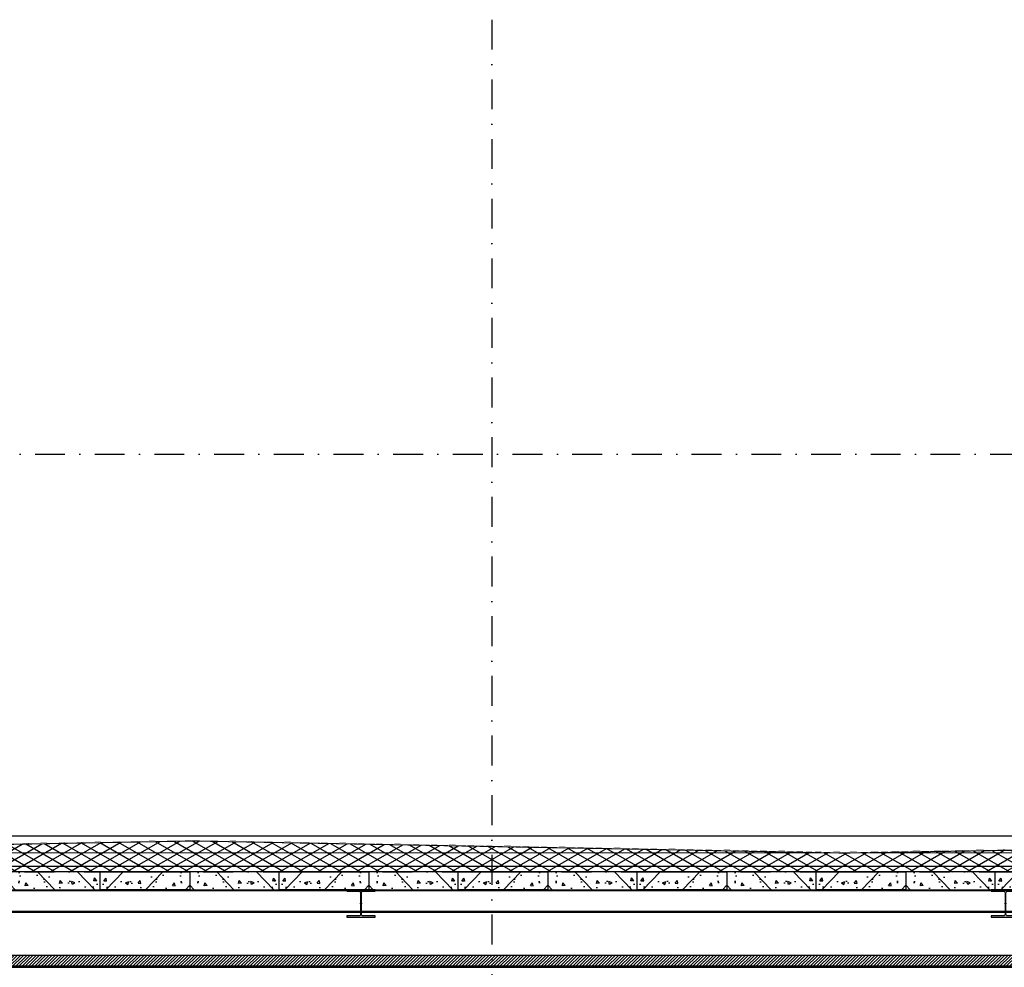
# Model space of a CAD drawing. Extents: x 0 to 317513, y 0 to 193913.
# Tile 24 of 105: x 194666 to 202916, y 101996 to 109939. Entities that reach past the tile are written whole.
import ezdxf

# ---------------------------------------------------------------- set-up
doc = ezdxf.new("R2010")
doc.units = 0
doc.header["$LTSCALE"] = 20
doc.header["$MEASUREMENT"] = 0
doc.header["$PDSIZE"] = -1
for name, pattern in [('DASHDOT', [25, 12.5, -6.25, 0, -6.25]), ('DD1', [2.66667, 1.66667, -0.5, 0, -0.5]), ('HIDDEN', [9.375, 6.25, -3.125])]:
    doc.linetypes.add(name, pattern=pattern)
for name, color, linetype in [('A--01A1_ACEER', 1, 'CONTINUOUS'), ('A--A21--_F-23-', 9, 'CONTINUOUS'), ('A--A23--_F--3-', 9, 'CONTINUOUS'), ('A--A42--_F--3-', 9, 'CONTINUOUS'), ('A--L13D3_VLOEREN', 3, 'CONTINUOUS'), ('A--L13DC4_VLOEREN', 4, 'HIDDEN'), ('A--L21--', 3, 'CONTINUOUS'), ('A--L21--_F-23-', 4, 'CONTINUOUS'), ('A--L28--', 7, 'CONTINUOUS'), ('A--L28--_F--3-', 1, 'CONTINUOUS'), ('A--L28D1_KONSTRUKTIES', 1, 'CONTINUOUS'), ('A--L35D1_PLAFONDS', 1, 'CONTINUOUS'), ('A--L42--', 7, 'CONTINUOUS'), ('A--L42--_F--3-', 7, 'CONTINUOUS'), ('STRAMIEN', 8, 'DD1'), ('X--LR---_CP', 7, 'CONTINUOUS')]:
    doc.layers.add(name, color=color, linetype=linetype)

# ---------------------------------------------------------------- blocks, each defined once
blk = doc.blocks.new('Q020495-')
at = {"layer": 'A--L28--_F--3-', "color": 4, "linetype": 'Continuous'}
blk.add_lwpolyline([(120, -115), (-120, -115), (-120, -103), (-15.75, -103, 0.4142136), (-3.75, -91), (-3.75, 91, 0.4142136), (-15.75, 103), (-120, 103), (-120, 115), (120, 115), (120, 103), (15.75, 103, 0.4142136), (3.75, 91), (3.75, -91, 0.4142136), (15.75, -103), (120, -103)], format="xyb", close=True, dxfattribs=at)
at = {"layer": 'X--LR---_CP'}
for p in [(-3.75, 0), (0, 0), (3.75, 0)]:
    blk.add_point(p, dxfattribs=at)
blk = doc.blocks.new('*U853')
at = {"layer": 'A--A42--_F--3-', "linetype": 'Continuous'}
h = blk.add_hatch(dxfattribs=at)
h.set_pattern_fill('ALFALINE', color=256, scale=40, angle=45, style=0)
h.set_pattern_definition([(90, (-184599.41, -102002.166), (-40, 7e-15), [])])
h.paths.add_polyline_path([(0, 0), (0, 6.2), (24103.9, 7.2), (24103.9, 1), (24103.9, -5.3), (0, -6.2)])
at = {"layer": 'A--L42--_F--3-', "color": 3, "linetype": 'Continuous'}
for points in [[(0, 0), (0, 6.2), (24103.9, 7.2), (24103.9, 1)], [(0, 0), (0, 6.2), (24103.9, 7.2), (24103.9, 1)], [(0, 0), (0, 6.2), (24103.9, 7.2), (24103.9, 1)], [(0, 0), (0, -6.2), (24103.9, -5.3), (24103.9, 1)]]:
    blk.add_lwpolyline(points, dxfattribs=at)

msp = doc.modelspace()

# ---------------------------------------------------------------- hatches: boundary and pattern name
at = {"layer": 'A--01A1_ACEER', "linetype": 'Continuous'}
h = msp.add_hatch(dxfattribs=at)
h.set_pattern_fill('ANSI31', color=256, scale=150, style=0)
h.set_pattern_definition([(45, (47684.831, 7400.002), (-13.2582521, 13.2582521), [])])
h.paths.add_polyline_path([(184199.4, 101995.9), (209157.3, 101995.9), (209157.3, 102095.9), (184199.4, 102095.9)])
at = {"layer": 'A--A21--_F-23-'}
h = msp.add_hatch(dxfattribs=at)
h.set_pattern_fill('ALFAISO', color=256, scale=80, angle=270, style=0, pattern_type=2)
h.set_pattern_definition([(210, (193102.26, 97310.8), (-40, 69.28203), []), (150, (193102.26, 97310.8), (40, 69.28203), [])])
h.paths.add_polyline_path([(184090.6, 103059.2), (190625.6, 102955.7), (190725.6, 102955.7), (196112.9, 103055.5), (201528.5, 102955.4), (201625.6, 102955.4), (209187, 103079.9), (209187, 102795.2), (184090.6, 102795.9)])
at = {"layer": 'A--A23--_F--3-'}
h = msp.add_hatch(dxfattribs=at)
h.set_pattern_fill('ALFABET', color=256, scale=40, angle=1, style=0, pattern_type=2)
h.set_pattern_definition([(134, (407294.7, -110), (172.64155, 166.718), []), (129, (407294.7, -110), (-287.29845, -20.08986), [30, -330]), (184, (407294.7, -110), (60.7431, 299.8624), [24, -264]), (78.5486, (407270.76, -111.67), (-226.55556, 279.77237), [25.49608, -280.45684]), (132.8158, (407296.1, -30), (-427.9869, -58.74715), [45, -495]), (82.3644, (407260.43, -34.9), (-367.00786, 396.11265), [38.2441, -420.6852]), (187.8158, (407296.1, -30), (-367.00755, 396.1129), [36, -396]), (158, (407255.75, -49.3), (-241.53712, -156.85604), [30, -330]), (213, (407255.75, -49.3), (-92.24906, 291.7144), [24, -264]), (107.5486, (407235.62, -62.38), (-333.7863, 134.8581), [25.49608, -280.45684]), (141.5, (407294.7, -110), (-2.53928, 133.22215), [0, -260.8, 0, -268, 0, -265]), (171.5, (407294.7, -110), (-102.458415, 159.577135), [0, -152.8, 0, -254.8, 0, -101]), (211.5, (407383.88, -111.56), (-213.65391, -5.29398), [0, -100, 0, -312, 0, -414]), (221.5, (407423.88, -112.25), (-232.54011, 44.1071), [0, -130, 0, -207.2, 0, -294]), (221.5, (407423.88, -112.25), (-232.54011, 44.1071), [0, -130, 0, -207.2, 0, -294])])
h.paths.add_polyline_path([(194590.6, 102645.9), (195340.6, 102645.9), (195340.6, 102795.9), (194590.6, 102795.9)])
h = msp.add_hatch(dxfattribs=at)
h.set_pattern_fill('ALFABET', color=256, scale=40, angle=1, style=0, pattern_type=2)
h.set_pattern_definition([(46, (-16613.52, -110.4), (-172.64155, 166.718), []), (51, (-16613.52, -110.4), (287.29845, -20.08986), [30, -330]), (356, (-16613.52, -110.4), (-60.7431, 299.8624), [24, -264]), (101.4514, (-16589.57, -112.08), (226.55556, 279.77237), [25.49608, -280.45684]), (47.1842, (-16614.9, -30.42), (427.9869, -58.74715), [45, -495]), (97.6356, (-16579.25, -35.3), (367.00786, 396.11265), [38.2441, -420.6852]), (352.1842, (-16614.9, -30.4), (367.00755, 396.1129), [36, -396]), (22, (-16574.57, -49.72), (241.53712, -156.85604), [30, -330]), (327, (-16574.57, -49.72), (92.24906, 291.7144), [24, -264]), (72.4514, (-16554.44, -62.8), (333.7863, 134.8581), [25.49608, -280.45684]), (38.5, (-16613.52, -110.41), (2.53928, 133.22215), [0, -260.8, 0, -268, 0, -265]), (8.5, (-16613.52, -110.4), (102.458415, 159.577135), [0, -152.8, 0, -254.8, 0, -101]), (328.5, (-16702.7, -111.96), (213.65391, -5.29398), [0, -100, 0, -312, 0, -414]), (318.5, (-16742.7, -112.66), (232.54011, 44.1071), [0, -130, 0, -207.2, 0, -294]), (318.5, (-16742.7, -112.66), (232.54011, 44.1071), [0, -130, 0, -207.2, 0, -294])])
h.paths.add_polyline_path([(196090.6, 102645.5), (195340.6, 102645.5), (195340.6, 102795.5), (196090.6, 102795.5)])
h = msp.add_hatch(dxfattribs=at)
h.set_pattern_fill('ALFABET', color=256, scale=40, angle=1, style=0, pattern_type=2)
h.set_pattern_definition([(134, (408794.7, -110.4), (172.64155, 166.718), []), (129, (408794.7, -110.4), (-287.29845, -20.08986), [30, -330]), (184, (408794.7, -110.4), (60.7431, 299.8624), [24, -264]), (78.5486, (408770.76, -112.08), (-226.55556, 279.77237), [25.49608, -280.45684]), (132.8158, (408796.1, -30.42), (-427.9869, -58.74715), [45, -495]), (82.3644, (408760.43, -35.3), (-367.00786, 396.11265), [38.2441, -420.6852]), (187.8158, (408796.1, -30.4), (-367.00755, 396.1129), [36, -396]), (158, (408755.75, -49.72), (-241.53712, -156.85604), [30, -330]), (213, (408755.75, -49.72), (-92.24906, 291.7144), [24, -264]), (107.5486, (408735.62, -62.8), (-333.7863, 134.8581), [25.49608, -280.45684]), (141.5, (408794.7, -110.41), (-2.53928, 133.22215), [0, -260.8, 0, -268, 0, -265]), (171.5, (408794.7, -110.4), (-102.458415, 159.577135), [0, -152.8, 0, -254.8, 0, -101]), (211.5, (408883.89, -111.96), (-213.65391, -5.29398), [0, -100, 0, -312, 0, -414]), (221.5, (408923.88, -112.66), (-232.54011, 44.1071), [0, -130, 0, -207.2, 0, -294]), (221.5, (408923.88, -112.66), (-232.54011, 44.1071), [0, -130, 0, -207.2, 0, -294])])
h.paths.add_polyline_path([(196090.6, 102645.5), (196840.6, 102645.5), (196840.6, 102795.5), (196090.6, 102795.5)])
h = msp.add_hatch(dxfattribs=at)
h.set_pattern_fill('ALFABET', color=256, scale=40, angle=1, style=0, pattern_type=2)
h.set_pattern_definition([(46, (-15113.52, -110.4), (-172.64155, 166.718), []), (51, (-15113.52, -110.4), (287.29845, -20.08986), [30, -330]), (356, (-15113.52, -110.4), (-60.7431, 299.8624), [24, -264]), (101.4514, (-15089.57, -112.08), (226.55556, 279.77237), [25.49608, -280.45684]), (47.1842, (-15114.9, -30.42), (427.9869, -58.74715), [45, -495]), (97.6356, (-15079.25, -35.3), (367.00786, 396.11265), [38.2441, -420.6852]), (352.1842, (-15114.9, -30.4), (367.00755, 396.1129), [36, -396]), (22, (-15074.57, -49.72), (241.53712, -156.85604), [30, -330]), (327, (-15074.57, -49.72), (92.24906, 291.7144), [24, -264]), (72.4514, (-15054.44, -62.8), (333.7863, 134.8581), [25.49608, -280.45684]), (38.5, (-15113.52, -110.41), (2.53928, 133.22215), [0, -260.8, 0, -268, 0, -265]), (8.5, (-15113.52, -110.4), (102.458415, 159.577135), [0, -152.8, 0, -254.8, 0, -101]), (328.5, (-15202.7, -111.96), (213.65391, -5.29398), [0, -100, 0, -312, 0, -414]), (318.5, (-15242.7, -112.66), (232.54011, 44.1071), [0, -130, 0, -207.2, 0, -294]), (318.5, (-15242.7, -112.66), (232.54011, 44.1071), [0, -130, 0, -207.2, 0, -294])])
h.paths.add_polyline_path([(197590.6, 102645.5), (196840.6, 102645.5), (196840.6, 102795.5), (197590.6, 102795.5)])
h = msp.add_hatch(dxfattribs=at)
h.set_pattern_fill('ALFABET', color=256, scale=40, angle=1, style=0, pattern_type=2)
h.set_pattern_definition([(134, (410294.7, -110.4), (172.64155, 166.718), []), (129, (410294.7, -110.4), (-287.29845, -20.08986), [30, -330]), (184, (410294.7, -110.4), (60.7431, 299.8624), [24, -264]), (78.5486, (410270.76, -112.08), (-226.55556, 279.77237), [25.49608, -280.45684]), (132.8158, (410296.1, -30.42), (-427.9869, -58.74715), [45, -495]), (82.3644, (410260.43, -35.3), (-367.00786, 396.11265), [38.2441, -420.6852]), (187.8158, (410296.1, -30.4), (-367.00755, 396.1129), [36, -396]), (158, (410255.75, -49.72), (-241.53712, -156.85604), [30, -330]), (213, (410255.75, -49.72), (-92.24906, 291.7144), [24, -264]), (107.5486, (410235.62, -62.8), (-333.7863, 134.8581), [25.49608, -280.45684]), (141.5, (410294.7, -110.41), (-2.53928, 133.22215), [0, -260.8, 0, -268, 0, -265]), (171.5, (410294.7, -110.4), (-102.458415, 159.577135), [0, -152.8, 0, -254.8, 0, -101]), (211.5, (410383.89, -111.96), (-213.65391, -5.29398), [0, -100, 0, -312, 0, -414]), (221.5, (410423.88, -112.66), (-232.54011, 44.1071), [0, -130, 0, -207.2, 0, -294]), (221.5, (410423.88, -112.66), (-232.54011, 44.1071), [0, -130, 0, -207.2, 0, -294])])
h.paths.add_polyline_path([(197590.6, 102645.5), (198340.6, 102645.5), (198340.6, 102795.5), (197590.6, 102795.5)])
h = msp.add_hatch(dxfattribs=at)
h.set_pattern_fill('ALFABET', color=256, scale=40, angle=1, style=0, pattern_type=2)
h.set_pattern_definition([(46, (-13613.52, -110.4), (-172.64155, 166.718), []), (51, (-13613.52, -110.4), (287.29845, -20.08986), [30, -330]), (356, (-13613.52, -110.4), (-60.7431, 299.8624), [24, -264]), (101.4514, (-13589.57, -112.08), (226.55556, 279.77237), [25.49608, -280.45684]), (47.1842, (-13614.9, -30.42), (427.9869, -58.74715), [45, -495]), (97.6356, (-13579.25, -35.3), (367.00786, 396.11265), [38.2441, -420.6852]), (352.1842, (-13614.9, -30.4), (367.00755, 396.1129), [36, -396]), (22, (-13574.57, -49.72), (241.53712, -156.85604), [30, -330]), (327, (-13574.57, -49.72), (92.24906, 291.7144), [24, -264]), (72.4514, (-13554.44, -62.8), (333.7863, 134.8581), [25.49608, -280.45684]), (38.5, (-13613.52, -110.41), (2.53928, 133.22215), [0, -260.8, 0, -268, 0, -265]), (8.5, (-13613.52, -110.4), (102.458415, 159.577135), [0, -152.8, 0, -254.8, 0, -101]), (328.5, (-13702.7, -111.96), (213.65391, -5.29398), [0, -100, 0, -312, 0, -414]), (318.5, (-13742.7, -112.66), (232.54011, 44.1071), [0, -130, 0, -207.2, 0, -294]), (318.5, (-13742.7, -112.66), (232.54011, 44.1071), [0, -130, 0, -207.2, 0, -294])])
h.paths.add_polyline_path([(199090.6, 102645.5), (198340.6, 102645.5), (198340.6, 102795.5), (199090.6, 102795.5)])
h = msp.add_hatch(dxfattribs=at)
h.set_pattern_fill('ALFABET', color=256, scale=40, angle=1, style=0, pattern_type=2)
h.set_pattern_definition([(134, (411794.7, -110), (172.64155, 166.718), []), (129, (411794.7, -110), (-287.29845, -20.08986), [30, -330]), (184, (411794.7, -110), (60.7431, 299.8624), [24, -264]), (78.5486, (411770.76, -111.67), (-226.55556, 279.77237), [25.49608, -280.45684]), (132.8158, (411796.1, -30), (-427.9869, -58.74715), [45, -495]), (82.3644, (411760.43, -34.9), (-367.00786, 396.11265), [38.2441, -420.6852]), (187.8158, (411796.1, -30), (-367.00755, 396.1129), [36, -396]), (158, (411755.75, -49.3), (-241.53712, -156.85604), [30, -330]), (213, (411755.75, -49.3), (-92.24906, 291.7144), [24, -264]), (107.5486, (411735.62, -62.38), (-333.7863, 134.8581), [25.49608, -280.45684]), (141.5, (411794.7, -110), (-2.53928, 133.22215), [0, -260.8, 0, -268, 0, -265]), (171.5, (411794.7, -110), (-102.458415, 159.577135), [0, -152.8, 0, -254.8, 0, -101]), (211.5, (411883.88, -111.56), (-213.65391, -5.29398), [0, -100, 0, -312, 0, -414]), (221.5, (411923.88, -112.25), (-232.54011, 44.1071), [0, -130, 0, -207.2, 0, -294]), (221.5, (411923.88, -112.25), (-232.54011, 44.1071), [0, -130, 0, -207.2, 0, -294])])
h.paths.add_polyline_path([(199090.6, 102645.9), (199840.6, 102645.9), (199840.6, 102795.9), (199090.6, 102795.9)])
h = msp.add_hatch(dxfattribs=at)
h.set_pattern_fill('ALFABET', color=256, scale=40, angle=1, style=0, pattern_type=2)
h.set_pattern_definition([(46, (-12113.52, -110), (-172.64155, 166.718), []), (51, (-12113.52, -110), (287.29845, -20.08986), [30, -330]), (356, (-12113.52, -110), (-60.7431, 299.8624), [24, -264]), (101.4514, (-12089.58, -111.67), (226.55556, 279.77237), [25.49608, -280.45684]), (47.1842, (-12114.9, -30), (427.9869, -58.74715), [45, -495]), (97.6356, (-12079.25, -34.9), (367.00786, 396.11265), [38.2441, -420.6852]), (352.1842, (-12114.9, -30), (367.00755, 396.1129), [36, -396]), (22, (-12074.57, -49.3), (241.53712, -156.85604), [30, -330]), (327, (-12074.57, -49.3), (92.24906, 291.7144), [24, -264]), (72.4514, (-12054.44, -62.38), (333.7863, 134.8581), [25.49608, -280.45684]), (38.5, (-12113.52, -110), (2.53928, 133.22215), [0, -260.8, 0, -268, 0, -265]), (8.5, (-12113.52, -110), (102.458415, 159.577135), [0, -152.8, 0, -254.8, 0, -101]), (328.5, (-12202.7, -111.56), (213.65391, -5.29398), [0, -100, 0, -312, 0, -414]), (318.5, (-12242.7, -112.25), (232.54011, 44.1071), [0, -130, 0, -207.2, 0, -294]), (318.5, (-12242.7, -112.25), (232.54011, 44.1071), [0, -130, 0, -207.2, 0, -294])])
h.paths.add_polyline_path([(200590.6, 102645.9), (199840.6, 102645.9), (199840.6, 102795.9), (200590.6, 102795.9)])
h = msp.add_hatch(dxfattribs=at)
h.set_pattern_fill('ALFABET', color=256, scale=40, angle=1, style=0, pattern_type=2)
h.set_pattern_definition([(134, (413294.7, -110), (172.64155, 166.718), []), (129, (413294.7, -110), (-287.29845, -20.08986), [30, -330]), (184, (413294.7, -110), (60.7431, 299.8624), [24, -264]), (78.5486, (413270.76, -111.67), (-226.55556, 279.77237), [25.49608, -280.45684]), (132.8158, (413296.1, -30), (-427.9869, -58.74715), [45, -495]), (82.3644, (413260.43, -34.9), (-367.00786, 396.11265), [38.2441, -420.6852]), (187.8158, (413296.1, -30), (-367.00755, 396.1129), [36, -396]), (158, (413255.75, -49.3), (-241.53712, -156.85604), [30, -330]), (213, (413255.75, -49.3), (-92.24906, 291.7144), [24, -264]), (107.5486, (413235.62, -62.38), (-333.7863, 134.8581), [25.49608, -280.45684]), (141.5, (413294.7, -110), (-2.53928, 133.22215), [0, -260.8, 0, -268, 0, -265]), (171.5, (413294.7, -110), (-102.458415, 159.577135), [0, -152.8, 0, -254.8, 0, -101]), (211.5, (413383.88, -111.56), (-213.65391, -5.29398), [0, -100, 0, -312, 0, -414]), (221.5, (413423.88, -112.25), (-232.54011, 44.1071), [0, -130, 0, -207.2, 0, -294]), (221.5, (413423.88, -112.25), (-232.54011, 44.1071), [0, -130, 0, -207.2, 0, -294])])
h.paths.add_polyline_path([(200590.6, 102645.9), (201340.6, 102645.9), (201340.6, 102795.9), (200590.6, 102795.9)])
h = msp.add_hatch(dxfattribs=at)
h.set_pattern_fill('ALFABET', color=256, scale=40, angle=1, style=0, pattern_type=2)
h.set_pattern_definition([(46, (-10613.52, -110), (-172.64155, 166.718), []), (51, (-10613.52, -110), (287.29845, -20.08986), [30, -330]), (356, (-10613.52, -110), (-60.7431, 299.8624), [24, -264]), (101.4514, (-10589.58, -111.67), (226.55556, 279.77237), [25.49608, -280.45684]), (47.1842, (-10614.9, -30), (427.9869, -58.74715), [45, -495]), (97.6356, (-10579.25, -34.9), (367.00786, 396.11265), [38.2441, -420.6852]), (352.1842, (-10614.9, -30), (367.00755, 396.1129), [36, -396]), (22, (-10574.57, -49.3), (241.53712, -156.85604), [30, -330]), (327, (-10574.57, -49.3), (92.24906, 291.7144), [24, -264]), (72.4514, (-10554.44, -62.38), (333.7863, 134.8581), [25.49608, -280.45684]), (38.5, (-10613.52, -110), (2.53928, 133.22215), [0, -260.8, 0, -268, 0, -265]), (8.5, (-10613.52, -110), (102.458415, 159.577135), [0, -152.8, 0, -254.8, 0, -101]), (328.5, (-10702.7, -111.56), (213.65391, -5.29398), [0, -100, 0, -312, 0, -414]), (318.5, (-10742.7, -112.25), (232.54011, 44.1071), [0, -130, 0, -207.2, 0, -294]), (318.5, (-10742.7, -112.25), (232.54011, 44.1071), [0, -130, 0, -207.2, 0, -294])])
h.paths.add_polyline_path([(202090.6, 102645.9), (201340.6, 102645.9), (201340.6, 102795.9), (202090.6, 102795.9)])
h = msp.add_hatch(dxfattribs=at)
h.set_pattern_fill('ALFABET', color=256, scale=40, angle=1, style=0, pattern_type=2)
h.set_pattern_definition([(134, (414794.7, -110.62), (172.64155, 166.718), []), (129, (414794.7, -110.62), (-287.29845, -20.08986), [30, -330]), (184, (414794.7, -110.62), (60.7431, 299.8624), [24, -264]), (78.5486, (414770.76, -112.3), (-226.55556, 279.77237), [25.49608, -280.45684]), (132.8158, (414796.1, -30.63), (-427.9869, -58.74715), [45, -495]), (82.3644, (414760.43, -35.53), (-367.00786, 396.11265), [38.2441, -420.6852]), (187.8158, (414796.1, -30.63), (-367.00755, 396.1129), [36, -396]), (158, (414755.75, -49.93), (-241.53712, -156.85604), [30, -330]), (213, (414755.75, -49.93), (-92.24906, 291.7144), [24, -264]), (107.5486, (414735.62, -63), (-333.7863, 134.8581), [25.49608, -280.45684]), (141.5, (414794.7, -110.62), (-2.53928, 133.22215), [0, -260.8, 0, -268, 0, -265]), (171.5, (414794.7, -110.62), (-102.458415, 159.577135), [0, -152.8, 0, -254.8, 0, -101]), (211.5, (414883.89, -112.18), (-213.65391, -5.29398), [0, -100, 0, -312, 0, -414]), (221.5, (414923.88, -112.87), (-232.54011, 44.1071), [0, -130, 0, -207.2, 0, -294]), (221.5, (414923.88, -112.87), (-232.54011, 44.1071), [0, -130, 0, -207.2, 0, -294])])
h.paths.add_polyline_path([(202090.6, 102645.3), (202840.6, 102645.3), (202840.6, 102795.3), (202090.6, 102795.3)])
h = msp.add_hatch(dxfattribs=at)
h.set_pattern_fill('ALFABET', color=256, scale=40, angle=1, style=0, pattern_type=2)
h.set_pattern_definition([(46, (-9113.52, -110.62), (-172.64155, 166.718), []), (51, (-9113.52, -110.62), (287.29845, -20.08986), [30, -330]), (356, (-9113.52, -110.62), (-60.7431, 299.8624), [24, -264]), (101.4514, (-9089.57, -112.3), (226.55556, 279.77237), [25.49608, -280.45684]), (47.1842, (-9114.9, -30.63), (427.9869, -58.74715), [45, -495]), (97.6356, (-9079.25, -35.53), (367.00786, 396.11265), [38.2441, -420.6852]), (352.1842, (-9114.9, -30.63), (367.00755, 396.1129), [36, -396]), (22, (-9074.57, -49.93), (241.53712, -156.85604), [30, -330]), (327, (-9074.57, -49.93), (92.24906, 291.7144), [24, -264]), (72.4514, (-9054.44, -63), (333.7863, 134.8581), [25.49608, -280.45684]), (38.5, (-9113.52, -110.62), (2.53928, 133.22215), [0, -260.8, 0, -268, 0, -265]), (8.5, (-9113.52, -110.62), (102.458415, 159.577135), [0, -152.8, 0, -254.8, 0, -101]), (328.5, (-9202.7, -112.18), (213.65391, -5.29398), [0, -100, 0, -312, 0, -414]), (318.5, (-9242.7, -112.87), (232.54011, 44.1071), [0, -130, 0, -207.2, 0, -294]), (318.5, (-9242.7, -112.87), (232.54011, 44.1071), [0, -130, 0, -207.2, 0, -294])])
h.paths.add_polyline_path([(203590.6, 102645.3), (202840.6, 102645.3), (202840.6, 102795.3), (203590.6, 102795.3)])

# ---------------------------------------------------------------- linework, layer by layer
at = {"layer": 'A--01A1_ACEER'}
msp.add_line((208660.8, 103095.9), (167795.5, 103095.9), dxfattribs=at)
at = {"layer": 'A--L13D3_VLOEREN'}
for p, q in [((168057.3, 102960), (209187, 102955.2)), ((168047.3, 102844.2), (209187, 102845.2))]:
    msp.add_line(p, q, dxfattribs=at)
at = {"layer": 'A--L13DC4_VLOEREN', "const_width": 1}
msp.add_lwpolyline([(186365.1, 103027.8), (184090.6, 103064.2), (190675.6, 102958.7), (196112.1, 103058.5), (201577.1, 102958.4), (209189.5, 103083.1), (201575.6, 102962.7), (196111.7, 103062.3), (193862.7, 103020.8), (190675.6, 102963), (185832, 103036.3), (184090.6, 103064.2), (184090.6, 103064.2), (184090.6, 103064.2), (180622.3, 102964.8), (175242.7, 103064.2), (169822.3, 102965.1), (168065.1, 102994.8), (168061.1, 102994.8), (168061, 103061.7)], dxfattribs=at)
at = {"layer": 'A--L21--'}
msp.add_lwpolyline([(184090.6, 103059.2), (190625.6, 102955.7), (190725.6, 102955.7), (196112.9, 103055.5), (201528.5, 102955.4), (201625.6, 102955.4), (201625.6, 102955.4), (209187, 103079.9), (209187, 102795.2), (184090.6, 102795.9)], close=True, dxfattribs=at)
at = {"layer": 'A--L21--_F-23-', "linetype": 'Continuous'}
for points in [[(194590.6, 102645.9), (195340.6, 102645.9), (195340.6, 102795.9), (194590.6, 102795.9)], [(196090.6, 102645.5), (195340.6, 102645.5), (195340.6, 102795.5), (196090.6, 102795.5)], [(196090.6, 102645.5), (196840.6, 102645.5), (196840.6, 102795.5), (196090.6, 102795.5)], [(197590.6, 102645.5), (196840.6, 102645.5), (196840.6, 102795.5), (197590.6, 102795.5)], [(197590.6, 102645.5), (198340.6, 102645.5), (198340.6, 102795.5), (197590.6, 102795.5)], [(199090.6, 102645.5), (198340.6, 102645.5), (198340.6, 102795.5), (199090.6, 102795.5)], [(199090.6, 102645.9), (199840.6, 102645.9), (199840.6, 102795.9), (199090.6, 102795.9)], [(200590.6, 102645.9), (199840.6, 102645.9), (199840.6, 102795.9), (200590.6, 102795.9)], [(200590.6, 102645.9), (201340.6, 102645.9), (201340.6, 102795.9), (200590.6, 102795.9)], [(202090.6, 102645.9), (201340.6, 102645.9), (201340.6, 102795.9), (202090.6, 102795.9)], [(202090.6, 102645.3), (202840.6, 102645.3), (202840.6, 102795.3), (202090.6, 102795.3)], [(203590.6, 102645.3), (202840.6, 102645.3), (202840.6, 102795.3), (203590.6, 102795.3)]]:
    msp.add_lwpolyline(points, close=True, dxfattribs=at)
at = {"layer": 'A--L28D1_KONSTRUKTIES'}
for p, q in [((209070, 102635.9), (184240.6, 102635.9)), ((209191.1, 102464.8), (184240.6, 102464.8)), ((209191.1, 102455.3), (184240.6, 102455.3))]:
    msp.add_line(p, q, dxfattribs=at)
at = {"layer": 'A--L35D1_PLAFONDS', "linetype": 'Continuous'}
msp.add_lwpolyline([(184199.4, 101995.9), (209157.3, 101995.9), (209157.3, 102095.9), (184199.4, 102095.9)], close=True, dxfattribs=at)
at = {"layer": 'STRAMIEN', "linetype": 'DASHDOT'}
for p, q in [((198622.3, 109939.1), (198622.3, 90566.6)), ((139283.9, 106295.9), (241970.6, 106295.9)), ((139193.8, 102795.9), (241970.6, 102795.9))]:
    msp.add_line(p, q, dxfattribs=at)

# ---------------------------------------------------------------- block references
at = {"layer": 'A--L28--', "xscale": -1}
for p in [(197525.6, 102530.6), (202925.6, 102530.4)]:
    msp.add_blockref('Q020495-', p, dxfattribs=at)
at = {"layer": 'A--L42--'}
msp.add_blockref('*U853', (184599.4, 102002.2), dxfattribs=at)

doc.saveas('drawing.dxf')
